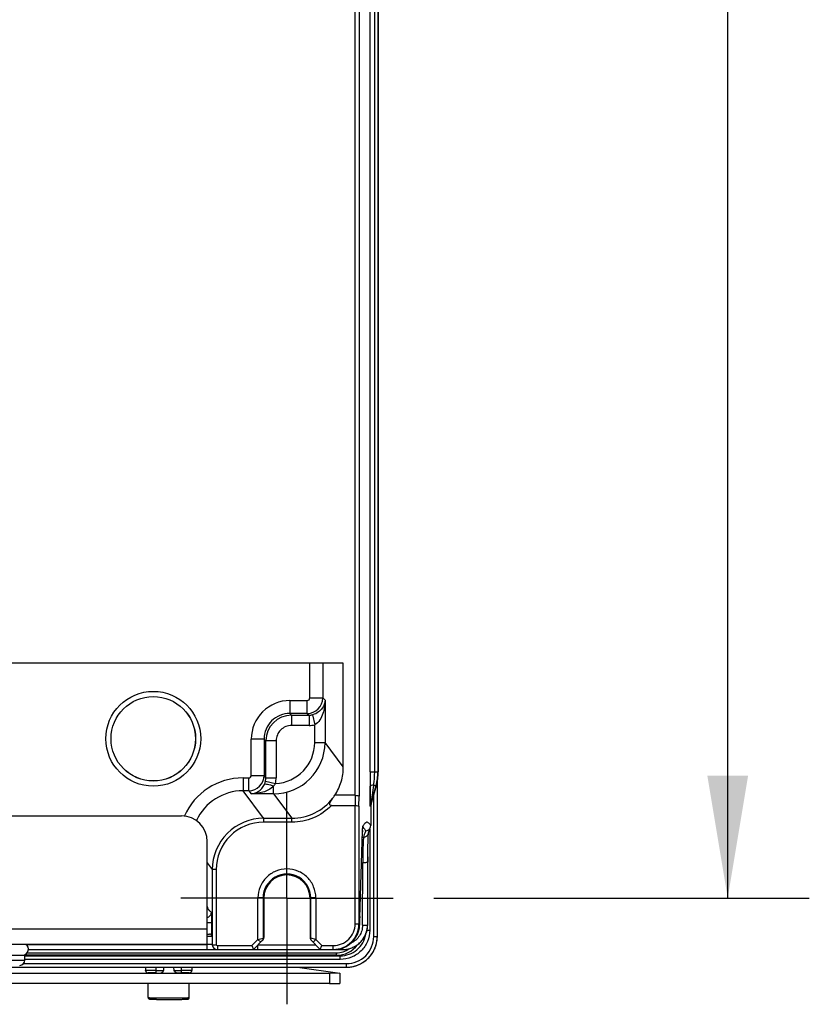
# Model space of a CAD drawing. Header units: inches. Extents: x 0 to 117, y 0 to 83.
# Tile 70 of 86: x 82 to 88, y 30 to 38. Entities that reach past the tile are written whole.
import ezdxf

# ---------------------------------------------------------------- set-up
doc = ezdxf.new("R2010")
doc.units = ezdxf.units.IN
doc.header["$LTSCALE"] = 6.431102
doc.header["$MEASUREMENT"] = 0
doc.linetypes.add('CENTER', pattern=[0.6, 0.375, -0.075, 0.075, -0.075])
doc.layers.get('0').update_dxf_attribs({"linetype": 'CONTINUOUS'})
doc.layers.add('DEFAULT_1', color=7, linetype='CENTER')
doc.styles.get("Standard").update_dxf_attribs({"font": 'txt', "width": 0.8})
doc.dimstyles.new('DIMSTYLE_4', dxfattribs={"dimtxt": 0.78125, "dimasz": 0.9375, "dimexe": 0.18, "dimexo": 0.0625, "dimgap": 0.09, "dimtad": 1, "dimdec": 0, "dimzin": 4, "dimdsep": 46, "dimtxsty": 'STANDARD', "dimblk": '_FILLED', "dimblk1": '_FILLED', "dimblk2": '_FILLED', "dimcen": 0.09, "dimadec": 0, "dimazin": 0, "dimtfac": 1, "dimtdec": 0, "dimtofl": 0, "dimtmove": 0, "dimatfit": 3, "dimldrblk": '_FILLED', "dimfxl": 1, "dimtolj": 1, "dimtzin": 4, "dimarcsym": 0})

# ---------------------------------------------------------------- blocks, each defined once
blk = doc.blocks.new('_FILLED')
at = {"color": 0, "linetype": 'BYBLOCK'}
blk.add_solid([(0, 0), (-1, 0.1667), (-1, -0.1667)], dxfattribs=at)
blk = doc.blocks.new('*D4')
at = {"color": 7, "linetype": 'CONTINUOUS'}
for p, q in [((85.3138, 56.463), (88.2409, 56.463)), ((87.6159, 56.463), (87.6159, 43.7055)), ((87.6159, 30.948), (87.6159, 43.7055)), ((85.3654, 30.948), (88.2409, 30.948))]:
    blk.add_line(p, q, dxfattribs=at)
at = {"color": 7, "linetype": 'CONTINUOUS', "xscale": 0.9375, "yscale": 0.9375, "zscale": 0.9375}
for p, rotation in [((87.6159, 56.463), 90), ((87.6159, 30.948), 270)]:
    blk.add_blockref('_FILLED', p, dxfattribs=dict(at, rotation=rotation))

msp = doc.modelspace()

# ---------------------------------------------------------------- linework, layer by layer
at = {"color": 7, "linetype": 'CONTINUOUS'}
for p, q in [((84.7627, 31.7354), (84.7627, 55.1606)), ((84.7923, 55.1676), (84.7923, 31.7284)), ((84.8756, 31.9144), (84.8756, 54.9816)), ((84.9114, 31.9144), (84.9114, 54.9816)), ((84.9353, 54.9816), (84.9353, 31.9144)), ((84.9378, 54.9816), (84.9378, 31.9144)), ((84.671, 32.7472), (73.0983, 32.7472)), ((84.4148, 32.4809), (84.4148, 32.7472)), ((84.5132, 32.7472), (84.5132, 32.4809)), ((84.671, 31.9532), (84.671, 32.7472)), ((84.2611, 32.4612), (84.3951, 32.4612)), ((84.2611, 32.4612), (84.2611, 32.3628)), ((84.3951, 32.3628), (84.3951, 32.4612)), ((84.4148, 32.4809), (84.5132, 32.4809)), ((84.5307, 32.4633), (84.5132, 32.4809)), ((84.5307, 32.4633), (84.5307, 32.1402)), ((84.3951, 32.3628), (84.2611, 32.3628)), ((84.2746, 32.3493), (84.2611, 32.3628)), ((84.3951, 32.3628), (84.4087, 32.3493)), ((84.2746, 32.3493), (84.4087, 32.3493)), ((84.2746, 32.3493), (84.2746, 32.2706)), ((84.4087, 32.3493), (84.4087, 32.2706)), ((84.4347, 32.3522), (84.452, 32.2754)), ((84.4087, 32.2706), (84.2746, 32.2706)), ((84.452, 32.1403), (84.452, 32.2754)), ((84.0643, 32.166), (83.9659, 32.166)), ((83.9659, 31.8881), (83.9659, 32.166)), ((84.0643, 32.166), (84.0778, 32.1525)), ((84.0643, 32.166), (84.0643, 31.8881)), ((84.1565, 32.1525), (84.0778, 32.1525)), ((84.0778, 31.8701), (84.0778, 32.1525)), ((84.1565, 32.1525), (84.1565, 31.8701)), ((84.452, 32.1402), (84.5307, 32.1402)), ((84.671, 31.9532), (84.5307, 32.1402)), ((84.8756, 31.9144), (84.9378, 31.9144)), ((83.9027, 31.8684), (83.9462, 31.8684)), ((83.9027, 31.8684), (83.9027, 31.7701)), ((83.9462, 31.7701), (83.9462, 31.8684)), ((83.9659, 31.8881), (84.0643, 31.8881)), ((84.0778, 31.8701), (84.0643, 31.8881)), ((84.0748, 31.8434), (84.1515, 31.8257)), ((84.0778, 31.8701), (84.1565, 31.8701)), ((84.9314, 31.8439), (84.9314, 30.6542)), ((84.9316, 30.6542), (84.9316, 31.8451)), ((83.9462, 31.7701), (83.9027, 31.7701)), ((84.0608, 31.5592), (83.9027, 31.7701)), ((83.9462, 31.7701), (83.9638, 31.7467)), ((84.1372, 31.7467), (84.1372, 31.805)), ((84.9208, 31.8086), (84.8805, 31.6644)), ((84.9233, 31.8086), (84.883, 31.6644)), ((84.9208, 31.8086), (84.9035, 31.8134)), ((84.9233, 31.8086), (84.9208, 31.8086)), ((84.1372, 31.7467), (83.9638, 31.7467)), ((84.1372, 31.7467), (84.2778, 31.5592)), ((84.7627, 31.7354), (84.6053, 31.7354)), ((84.7627, 31.7354), (84.7615, 31.6566)), ((84.791, 31.6497), (84.7923, 31.7284)), ((84.904, 30.6542), (84.904, 31.7397)), ((84.5799, 31.6566), (84.7615, 31.6566)), ((84.7615, 30.751), (84.7615, 31.6566)), ((84.791, 31.6497), (84.791, 30.7511)), ((84.8809, 31.6486), (84.8783, 31.6486)), ((84.883, 31.6644), (84.8805, 31.6644)), ((84.8809, 31.6486), (84.8809, 31.5029)), ((74.3374, 31.5779), (83.4319, 31.5779)), ((84.2778, 31.5297), (84.0607, 31.5297)), ((84.0608, 31.5592), (84.2778, 31.5592)), ((84.0608, 31.5592), (84.0608, 31.5297)), ((84.2778, 31.5297), (84.2778, 31.5592)), ((84.7974, 30.7972), (84.8183, 31.4618)), ((84.8182, 31.4573), (84.8182, 31.4562)), ((84.8183, 31.4618), (84.8186, 31.4692)), ((84.8184, 31.4649), (84.819, 31.4779)), ((84.8186, 31.4692), (84.8188, 31.4732)), ((84.8188, 31.4732), (84.819, 31.4767)), ((84.819, 31.4767), (84.8191, 31.4788)), ((84.8191, 31.4788), (84.8192, 31.4808)), ((84.8192, 31.4808), (84.8193, 31.4825)), ((84.8193, 31.4833), (84.8199, 31.4916)), ((84.8193, 31.4825), (84.8194, 31.4841)), ((84.8194, 31.4841), (84.8195, 31.4854)), ((84.8195, 31.4851), (84.8199, 31.4859)), ((84.8199, 31.4859), (84.8225, 31.49)), ((84.8225, 31.49), (84.8231, 31.4907)), ((84.865, 31.4503), (84.8668, 31.4566)), ((84.8668, 31.4566), (84.8685, 31.4624)), ((84.873, 31.4756), (84.873, 30.7017)), ((83.6287, 30.5937), (83.6287, 31.3811)), ((84.8168, 31.4149), (84.8261, 31.4152)), ((84.8604, 31.3716), (84.8608, 31.3869)), ((84.8608, 31.3869), (84.8612, 31.4003)), ((84.8612, 31.4003), (84.8616, 31.4102)), ((84.8616, 31.4102), (84.8619, 31.4172)), ((84.8619, 31.4172), (84.8621, 31.4235)), ((84.8621, 31.4235), (84.8624, 31.4276)), ((84.8624, 31.4276), (84.8626, 31.4314)), ((84.8626, 31.4314), (84.8628, 31.4348)), ((84.8628, 31.4348), (84.8629, 31.4368)), ((84.8629, 31.4368), (84.863, 31.4386)), ((84.863, 31.4386), (84.8632, 31.4402)), ((84.8632, 31.4402), (84.8633, 31.4417)), ((84.8633, 31.4441), (84.865, 31.4503)), ((84.8635, 31.4446), (84.8634, 31.4442)), ((84.8591, 31.292), (84.8595, 31.3254)), ((84.8595, 31.3254), (84.86, 31.3515)), ((84.86, 31.3515), (84.8604, 31.3716)), ((84.8576, 30.7433), (84.8588, 31.2546)), ((84.8588, 31.2546), (84.8591, 31.292)), ((84.8588, 31.263), (84.8589, 31.2689)), ((83.6287, 31.2171), (83.6673, 31.1657)), ((83.6673, 31.1657), (83.6673, 30.5892)), ((83.6969, 31.1656), (83.6673, 31.1656)), ((83.6969, 31.1655), (83.6969, 30.5914)), ((84.8106, 31.2181), (84.8196, 31.2183)), ((84.8185, 30.7398), (84.8196, 31.2183)), ((84.8587, 31.2217), (84.8587, 31.2216)), ((84.0172, 30.6302), (84.0172, 30.9499)), ((84.0565, 30.9497), (84.0172, 30.9498)), ((84.0618, 30.948), (84.0565, 30.9497)), ((84.0565, 30.9497), (84.0566, 30.6401)), ((84.0618, 30.948), (84.0618, 30.6453)), ((84.4214, 30.9497), (84.4161, 30.948)), ((84.4161, 30.948), (84.4161, 30.6453)), ((84.4213, 30.6401), (84.4214, 30.9497)), ((84.4608, 30.9497), (84.4214, 30.9497)), ((84.4607, 30.9499), (84.4607, 30.6302)), ((84.7966, 30.7511), (84.7973, 30.7964)), ((84.7968, 30.7687), (84.7971, 30.7836)), ((84.7971, 30.7836), (84.7974, 30.7972)), ((84.7976, 30.8072), (84.7976, 30.8062)), ((84.7976, 30.8062), (84.7976, 30.8072)), ((80.6563, 30.7118), (83.6287, 30.7118)), ((83.6619, 30.7594), (83.6287, 30.7594)), ((83.6619, 30.7594), (83.6619, 30.6641)), ((84.7615, 30.7511), (84.7966, 30.7511)), ((84.7899, 30.7012), (84.7905, 30.7033)), ((84.7899, 30.7012), (84.7899, 30.7012)), ((84.7905, 30.7033), (84.7918, 30.7089)), ((84.7966, 30.7528), (84.7968, 30.7687)), ((84.7966, 30.7508), (84.7966, 30.7528)), ((84.7966, 30.7511), (84.7966, 30.7508)), ((84.8528, 30.7017), (84.873, 30.7017)), ((84.8576, 30.7432), (84.8576, 30.7433)), ((83.6287, 30.6724), (83.6458, 30.6724)), ((83.6655, 30.6533), (83.6671, 30.5928)), ((84.0172, 30.6302), (83.9708, 30.5838)), ((83.9831, 30.5543), (84.0531, 30.6244)), ((84.0172, 30.6302), (84.0566, 30.6401)), ((84.0381, 30.6094), (84.0172, 30.6302)), ((84.0618, 30.6453), (84.0566, 30.6401)), ((84.4213, 30.6401), (84.4161, 30.6453)), ((84.4607, 30.6302), (84.4213, 30.6401)), ((84.4248, 30.6244), (84.4949, 30.5543)), ((84.4398, 30.6094), (84.4607, 30.6302)), ((84.5071, 30.5838), (84.4607, 30.6302)), ((84.904, 30.6542), (84.9316, 30.6542)), ((80.3956, 30.5937), (83.6287, 30.5937)), ((82.2399, 30.5929), (83.627, 30.5929)), ((82.2586, 30.5543), (84.6682, 30.5543)), ((83.6287, 30.5928), (83.6275, 30.5929)), ((83.6277, 30.5543), (83.6277, 30.5929)), ((83.6714, 30.5893), (83.6824, 30.5902)), ((83.6714, 30.5893), (83.6824, 30.5902)), ((83.6824, 30.5902), (83.6969, 30.5914)), ((83.7064, 30.5838), (83.9708, 30.5838)), ((83.7064, 30.5838), (83.7064, 30.5543)), ((83.9708, 30.5838), (83.9831, 30.5543)), ((84.0126, 30.5839), (84.0126, 30.5543)), ((84.019, 30.5902), (84.4589, 30.5902)), ((84.4949, 30.5543), (84.5071, 30.5838)), ((84.5071, 30.5838), (84.594, 30.5838)), ((84.5941, 30.5543), (84.5941, 30.5838)), ((84.6682, 30.5543), (84.6682, 30.5667)), ((81.8215, 30.511), (82.2311, 30.511)), ((82.2311, 30.4716), (82.2311, 30.511)), ((84.6192, 30.5093), (82.2311, 30.5093)), ((82.2311, 30.5053), (84.6474, 30.5053)), ((84.6474, 30.4778), (82.2311, 30.4778)), ((82.2495, 30.529), (84.6192, 30.529)), ((84.6192, 30.5093), (84.6192, 30.529)), ((84.6192, 30.5093), (84.6474, 30.5053)), ((84.6474, 30.4778), (84.6474, 30.5053)), ((73.075, 30.4184), (84.6959, 30.4184)), ((81.9161, 30.4716), (82.2311, 30.4716)), ((82.2216, 30.4459), (84.6943, 30.4459)), ((83.1563, 30.4184), (83.1563, 30.3944)), ((83.235, 30.4184), (83.235, 30.3737)), ((83.2934, 30.4184), (83.2929, 30.3933)), ((83.374, 30.3933), (83.3734, 30.4184)), ((83.4319, 30.3737), (83.4319, 30.4184)), ((83.5106, 30.4184), (83.5106, 30.3944)), ((84.321, 30.4184), (84.6431, 30.3726)), ((84.6943, 30.4184), (84.6943, 30.4459)), ((84.565, 30.3711), (73.2043, 30.3711)), ((83.1777, 30.3744), (83.1786, 30.3744)), ((83.1786, 30.3744), (83.1795, 30.3743)), ((83.1795, 30.3743), (83.1811, 30.3743)), ((83.1811, 30.3743), (83.1829, 30.3742)), ((83.1829, 30.3742), (83.185, 30.3741)), ((83.185, 30.3741), (83.1882, 30.3741)), ((83.1882, 30.3741), (83.1929, 30.374)), ((83.1929, 30.374), (83.2349, 30.3749)), ((83.1929, 30.374), (83.1997, 30.3739)), ((83.1997, 30.3739), (83.2091, 30.3738)), ((83.2091, 30.3738), (83.2214, 30.3737)), ((83.2214, 30.3737), (83.2674, 30.3737)), ((83.235, 30.3933), (83.2929, 30.3933)), ((83.2671, 30.3737), (83.2674, 30.3737)), ((83.374, 30.3933), (83.4319, 30.3933)), ((83.3994, 30.3737), (83.3976, 30.3738)), ((83.3998, 30.3737), (83.3994, 30.3737)), ((83.4319, 30.3737), (83.3995, 30.3737)), ((83.4319, 30.3737), (83.4514, 30.3737)), ((83.4514, 30.3737), (83.4629, 30.3738)), ((83.4629, 30.3738), (83.4715, 30.3739)), ((83.4715, 30.3739), (83.477, 30.374)), ((83.477, 30.374), (83.4809, 30.3741)), ((83.4809, 30.3741), (83.4835, 30.3742)), ((83.4835, 30.3742), (83.4853, 30.3742)), ((83.4853, 30.3742), (83.4869, 30.3743)), ((83.4869, 30.3743), (83.4878, 30.3743)), ((83.4878, 30.3743), (83.4887, 30.3744)), ((83.4887, 30.3744), (83.4894, 30.3744)), ((83.4894, 30.3744), (83.4902, 30.3745)), ((84.6431, 30.3726), (84.565, 30.3711)), ((84.565, 30.3711), (84.565, 30.2923)), ((84.6431, 30.3726), (84.6431, 30.2939)), ((84.565, 30.2923), (73.2043, 30.2923)), ((83.176, 30.1859), (83.176, 30.2923)), ((83.4909, 30.1859), (83.4909, 30.2923)), ((84.565, 30.2923), (84.6431, 30.2939)), ((83.2867, 30.1833), (83.2874, 30.1833)), ((83.2874, 30.1833), (83.2885, 30.1833)), ((83.2885, 30.1833), (83.2927, 30.1832)), ((83.3262, 30.1715), (83.3334, 30.1715)), ((83.3334, 30.1715), (83.3407, 30.1715)), ((83.3742, 30.1832), (83.3784, 30.1833)), ((83.3784, 30.1833), (83.3795, 30.1833)), ((83.3795, 30.1833), (83.3802, 30.1833))]:
    msp.add_line(p, q, dxfattribs=at)
for points in [[(84.8195, 31.4854), (84.8196, 31.4866), (84.8197, 31.4871), (84.8197, 31.4876), (84.8198, 31.488), (84.8198, 31.4883), (84.8199, 31.4886), (84.8199, 31.4889), (84.8199, 31.489)], [(84.8231, 31.4907), (84.8243, 31.4923), (84.8249, 31.493), (84.8246, 31.4928)], [(84.8685, 31.4624), (84.8702, 31.4677), (84.8719, 31.4725), (84.8734, 31.4769), (84.8749, 31.4808), (84.8763, 31.4842), (84.8775, 31.4869)], [(84.8633, 31.4417), (84.8634, 31.4429), (84.8635, 31.4435), (84.8635, 31.444), (84.8636, 31.4444), (84.8636, 31.4448), (84.8637, 31.4452), (84.8637, 31.4454), (84.8637, 31.4455)], [(84.6682, 30.5543), (84.6777, 30.5545), (84.6864, 30.5552), (84.695, 30.5562), (84.7036, 30.5576), (84.7122, 30.5595), (84.7206, 30.5617), (84.7289, 30.5643), (84.7371, 30.5673), (84.7451, 30.5706), (84.753, 30.5743), (84.7607, 30.5784), (84.7682, 30.5828), (84.7755, 30.5876), (84.7825, 30.5927), (84.7893, 30.5981), (84.7959, 30.6038), (84.8022, 30.6099), (84.8082, 30.6162), (84.8139, 30.6227), (84.8193, 30.6296), (84.8244, 30.6366), (84.8292, 30.6439), (84.8336, 30.6514), (84.8376, 30.6591), (84.8414, 30.667), (84.8447, 30.6751), (84.8477, 30.6832), (84.8503, 30.6916), (84.8525, 30.7), (84.8543, 30.7085), (84.8557, 30.7171), (84.8567, 30.7257), (84.8573, 30.7344), (84.8576, 30.7432)], [(84.7918, 30.7089), (84.793, 30.7146), (84.794, 30.7203), (84.7948, 30.726), (84.7955, 30.7318), (84.796, 30.7376), (84.7964, 30.7434), (84.7965, 30.7491), (84.7966, 30.7508)], [(84.6959, 30.4184), (84.7059, 30.4187), (84.7159, 30.4194), (84.7259, 30.4205), (84.7357, 30.422), (84.7456, 30.4239), (84.7553, 30.4263), (84.7649, 30.4291), (84.7744, 30.4322), (84.7837, 30.4357), (84.7929, 30.4397), (84.8019, 30.444), (84.8107, 30.4487), (84.8193, 30.4537), (84.8277, 30.4591), (84.8358, 30.4649), (84.8437, 30.4709), (84.8513, 30.4773), (84.8587, 30.4841), (84.8657, 30.4911), (84.8724, 30.4984), (84.8789, 30.5059), (84.885, 30.5138), (84.8907, 30.5218), (84.8961, 30.5301), (84.9012, 30.5386), (84.9059, 30.5474), (84.9102, 30.5563), (84.9141, 30.5653), (84.9177, 30.5746), (84.9208, 30.584), (84.9236, 30.5934), (84.926, 30.603), (84.9279, 30.6127), (84.9295, 30.6225), (84.9306, 30.6323), (84.9313, 30.6421), (84.9316, 30.652), (84.9316, 30.6542)], [(83.1563, 30.3944), (83.1563, 30.3935), (83.1564, 30.3924), (83.1565, 30.3912), (83.1568, 30.3901), (83.157, 30.389), (83.1574, 30.3879), (83.1578, 30.3868), (83.1582, 30.3858), (83.1588, 30.3848), (83.1593, 30.3839), (83.1599, 30.383), (83.1606, 30.3821), (83.1612, 30.3813), (83.1619, 30.3805), (83.1627, 30.3798), (83.1634, 30.3792), (83.1642, 30.3786), (83.165, 30.378), (83.1658, 30.3775), (83.1666, 30.3771), (83.1674, 30.3766), (83.1681, 30.3763), (83.1689, 30.376), (83.1697, 30.3757), (83.1704, 30.3755), (83.1711, 30.3753), (83.1717, 30.3751), (83.1723, 30.375), (83.1728, 30.3749), (83.1733, 30.3748), (83.1737, 30.3747), (83.1741, 30.3747), (83.1745, 30.3746), (83.1749, 30.3746), (83.1752, 30.3746), (83.1755, 30.3745), (83.1759, 30.3745), (83.1762, 30.3745), (83.1766, 30.3745), (83.1769, 30.3744), (83.1777, 30.3744)], [(83.4902, 30.3745), (83.4905, 30.3745), (83.4909, 30.3745), (83.4912, 30.3745), (83.4915, 30.3746), (83.4918, 30.3746), (83.4921, 30.3746), (83.4925, 30.3747), (83.4928, 30.3747), (83.4932, 30.3747), (83.4936, 30.3748), (83.494, 30.3749), (83.4945, 30.375), (83.4951, 30.3751), (83.4957, 30.3752), (83.4964, 30.3754), (83.4972, 30.3757), (83.498, 30.376), (83.4988, 30.3763), (83.4997, 30.3767), (83.5006, 30.3772), (83.5015, 30.3777), (83.5023, 30.3783), (83.5032, 30.379), (83.504, 30.3797), (83.5048, 30.3804), (83.5056, 30.3813), (83.5064, 30.3822), (83.5071, 30.3831), (83.5077, 30.3841), (83.5083, 30.3852), (83.5089, 30.3863), (83.5093, 30.3874), (83.5098, 30.3886), (83.5101, 30.3898), (83.5103, 30.3911), (83.5105, 30.3924), (83.5106, 30.3937), (83.5106, 30.3944)]]:
    msp.add_lwpolyline(points, dxfattribs=at)
for radius in [0.3631, 0.3238, 0.3233]:
    msp.add_circle((83.2153, 32.1685), radius, dxfattribs=at)
for centre, radius, start, end in [((84.2611, 32.166), 0.2952, 89.99859, 180.00187), ((84.3951, 32.4809), 0.1181, 270.03797, 359.96203), ((84.261, 32.1661), 0.1967, 89.97263, 180.02736), ((84.2746, 32.1525), 0.1968, 90.01173, 179.98828), ((84.4087, 32.4678), 0.1185, 269.99232, 282.68273), ((84.2746, 32.1525), 0.118, 89.97225, 180.02631), ((84.4086, 32.468), 0.1975, 270.01887, 282.7068), ((84.1372, 32.1402), 0.3935, 270.0063, 0.00044), ((84.1372, 32.1401), 0.3148, 272.59039, 0.02528), ((103.4429, 31.9033), 18.5673, 179.96585, 180.30456), ((84.2773, 31.9133), 0.6341, 350.93741, 0.10058), ((84.5401, 31.9146), 0.3952, 344.43501, 359.96728), ((84.5424, 31.9147), 0.3954, 344.43773, 359.96469), ((83.9027, 31.3766), 0.4919, 90.00268, 155.98999), ((83.9461, 31.8882), 0.1182, 270.04515, 359.94397), ((83.9502, 31.8722), 0.1279, 335.24078, 346.97885), ((83.9592, 31.87), 0.1186, 347.03227, 0.01552), ((83.959, 31.8701), 0.1975, 346.99233, 359.98264), ((83.9026, 31.3768), 0.3933, 89.97985, 155.2236), ((84.2779, 31.9525), 0.3933, 269.98358, 322.54412), ((84.274, 31.9472), 0.3932, 323.50666, 327.41049), ((84.9377, 31.6485), 0.0594, 164.45117, 179.96427), ((84.9402, 31.6485), 0.0593, 164.43696, 179.96379), ((83.4319, 31.3811), 0.1969, 0, 90), ((84.0609, 31.1657), 0.3935, 90.00629, 180.00671), ((84.0608, 31.1658), 0.3639, 90.01201, 180.04728), ((86.2294, 31.4137), 1.412, 177.92053, 178.23112), ((85.2965, 31.4535), 0.4781, 176.42768, 177.07156), ((84.812, 31.4678), 0.022, 61.29227, 65.68528), ((95.603, 31.1922), 10.7444, 179.62219, 179.84236), ((84.239, 30.9497), 0.1825, 359.99344, 180.00747), ((84.239, 30.948), 0.1772, 0.02283, 179.97713), ((86.4441, 30.7538), 1.6474, 178.17435, 178.5179), ((84.5942, 30.7512), 0.1673, 269.92687, 359.94978), ((84.5942, 30.7512), 0.1969, 269.97913, 359.98679), ((84.5995, 30.7512), 0.1969, 270.0012, 345.09975), ((84.6681, 30.7437), 0.1894, 270.01584, 353.99603), ((84.5937, 30.7526), 0.2029, 345.12837, 346.53609), ((84.6, 30.7511), 0.1964, 345.09585, 345.29113), ((84.5934, 30.7527), 0.2032, 346.53568, 348.31841), ((84.5921, 30.7529), 0.2045, 348.33718, 358.16644), ((84.5931, 30.7529), 0.2035, 358.16529, 359.48638), ((84.6692, 30.7437), 0.1884, 353.97415, 359.8787), ((83.6458, 30.6527), 0.0197, 1.7421, 90), ((82.2134, 30.5563), 0.0453, 279.71326, 55.69885), ((83.7064, 30.5937), 0.0394, 186.3986, 270), ((83.7064, 30.5937), 0.00984, 193.07509, 270), ((84.0272, 30.64), 0.0294, 315.00789, 320.03238), ((84.5942, 30.7484), 0.1941, 269.99058, 271.55006), ((84.594, 30.7516), 0.1973, 271.56467, 279.00928), ((84.6194, 30.7074), 0.198, 269.95004, 323.71177), ((82.1917, 30.4716), 0.0394, 270.0542, 360), ((84.6942, 30.6563), 0.2379, 270.02585, 275.88635), ((84.694, 30.6583), 0.2399, 275.87852, 276.20253), ((84.6939, 30.6589), 0.2406, 276.20466, 281.8989), ((84.6943, 30.657), 0.2386, 281.89352, 287.9044), ((83.2674, 30.3907), 0.0171, 270.16861, 275.40813), ((83.3072, 32.4666), 2.0932, 268.98146, 269.23743), ((83.281, 33.0779), 2.906, 268.92338, 269.05265), ((83.291, 33.6795), 3.5077, 269.05243, 269.17578), ((83.3044, 34.6242), 4.4525, 269.17751, 269.41867), ((83.3291, 37.1109), 6.9394, 269.42332, 269.97641), ((83.3332, 38.9212), 8.7381, 269.73427, 270.00149), ((83.3337, 38.9212), 8.7381, 269.99851, 270.26573), ((83.335, 37.6526), 7.4811, 270.0436, 270.55248), ((83.3587, 34.9349), 4.7632, 270.58254, 270.80174), ((83.3745, 33.7743), 3.6026, 270.80921, 270.92672), ((83.3885, 32.9186), 2.7468, 270.92288, 271.22668)]:
    msp.add_arc(centre, radius, start, end, dxfattribs=at)
for points, knots in [([(84.3951, 32.4612), (84.4001, 32.4615), (84.4104, 32.4656), (84.4145, 32.4759), (84.4148, 32.4809)], [0, 0, 0, 0, 0.500001, 1, 1, 1, 1]), ([(84.5307, 32.4633), (84.5299, 32.4418), (84.5174, 32.4065), (84.4802, 32.3691), (84.4515, 32.356), (84.4347, 32.3522)], [0, 0, 0, 0, 0.41423, 0.670246, 1, 1, 1, 1]), ([(84.5307, 32.4633), (84.5303, 32.4289), (84.5228, 32.376), (84.4946, 32.3114), (84.4687, 32.2831), (84.452, 32.2754)], [0, 0, 0, 0, 0.489163, 0.739987, 1, 1, 1, 1]), ([(84.6053, 31.7354), (84.6265, 31.7673), (84.6604, 31.8376), (84.671, 31.9148), (84.671, 31.9532)], [0, 0, 0, 0, 0.499999, 1, 1, 1, 1]), ([(83.9462, 31.8684), (83.9512, 31.8687), (83.9616, 31.8728), (83.9656, 31.8831), (83.9659, 31.8881)], [0, 0, 0, 0, 0.499989, 1, 1, 1, 1]), ([(83.9638, 31.7467), (83.9826, 31.7477), (84.0257, 31.7614), (84.0561, 31.7965), (84.0663, 31.8187)], [0, 0, 0, 0, 0.435736, 1, 1, 1, 1]), ([(84.1372, 31.805), (84.1262, 31.7934), (84.0997, 31.7746), (84.0408, 31.7536), (83.9944, 31.7472), (83.9638, 31.7467)], [0, 0, 0, 0, 0.257662, 0.508473, 1, 1, 1, 1]), ([(84.0663, 31.8187), (84.068, 31.8211), (84.0775, 31.8228), (84.0925, 31.8205), (84.1138, 31.8146), (84.1291, 31.8085), (84.1372, 31.805)], [0, 0, 0, 0, 0.11836, 0.334419, 0.639744, 1, 1, 1, 1]), ([(84.9035, 31.8134), (84.8968, 31.8126), (84.8879, 31.8112), (84.8788, 31.808), (84.876, 31.8058), (84.8758, 31.8046)], [0, 0, 0, 0, 0.681055, 0.886378, 1, 1, 1, 1]), ([(84.8783, 31.6486), (84.8782, 31.6487), (84.8782, 31.6497), (84.8779, 31.6512), (84.8778, 31.6539), (84.8776, 31.6586), (84.8774, 31.6655), (84.8772, 31.6746), (84.877, 31.6843), (84.8768, 31.6981), (84.8766, 31.7159), (84.8763, 31.7376), (84.8761, 31.7673), (84.8759, 31.7896), (84.8758, 31.8046)], [0, 0, 0, 0, 0.004372, 0.015294, 0.032347, 0.054388, 0.106709, 0.165317, 0.228931, 0.294257, 0.430037, 0.569788, 0.711797, 1, 1, 1, 1]), ([(84.8767, 31.8045), (84.8768, 31.7918), (84.8771, 31.7436), (84.8772, 31.6954), (84.8781, 31.6599)], [0, 0, 0, 0, 0.265143, 1, 1, 1, 1]), ([(84.9035, 31.8134), (84.8998, 31.7876), (84.8935, 31.7492), (84.8863, 31.7046), (84.8832, 31.6827), (84.8812, 31.6715), (84.8809, 31.6665), (84.8805, 31.6644)], [0, 0, 0, 0, 0.518052, 0.774411, 0.899525, 0.959115, 1, 1, 1, 1]), ([(84.5799, 31.6566), (84.5768, 31.6566), (84.5717, 31.6573), (84.5674, 31.6621), (84.5662, 31.668), (84.5677, 31.6752), (84.5722, 31.6861), (84.5798, 31.6988), (84.5866, 31.7085), (84.5901, 31.7133)], [0, 0, 0, 0, 0.132703, 0.195985, 0.257005, 0.378106, 0.500919, 0.749327, 1, 1, 1, 1]), ([(84.7627, 31.7354), (84.7697, 31.7353), (84.7792, 31.7345), (84.7888, 31.7319), (84.7921, 31.7296), (84.7923, 31.7284)], [0, 0, 0, 0, 0.668512, 0.885413, 1, 1, 1, 1]), ([(84.5799, 31.6566), (84.5408, 31.617), (84.4462, 31.5519), (84.3335, 31.53), (84.2778, 31.5297)], [0, 0, 0, 0, 0.5, 1, 1, 1, 1]), ([(84.7615, 31.6566), (84.7685, 31.6566), (84.778, 31.6558), (84.7875, 31.6531), (84.7909, 31.6509), (84.791, 31.6497)], [0, 0, 0, 0, 0.668581, 0.885428, 1, 1, 1, 1]), ([(84.8199, 31.4916), (84.82, 31.4924), (84.8203, 31.4945), (84.8205, 31.4967), (84.821, 31.498)], [0, 0, 0, 0, 0.355929, 1, 1, 1, 1]), ([(84.8809, 31.5029), (84.8786, 31.507), (84.8742, 31.514), (84.8668, 31.5225), (84.859, 31.5277), (84.8475, 31.5293), (84.8323, 31.5184), (84.8251, 31.5059), (84.821, 31.498)], [0, 0, 0, 0, 0.163306, 0.29335, 0.396578, 0.485642, 0.687706, 1, 1, 1, 1]), ([(84.8225, 31.4871), (84.8243, 31.4861), (84.8328, 31.4799), (84.8385, 31.4709), (84.8425, 31.4636)], [0, 0, 0, 0, 0.196332, 1, 1, 1, 1]), ([(84.8424, 31.4636), (84.8409, 31.4603), (84.8345, 31.4446), (84.8297, 31.4282), (84.8262, 31.4152)], [0, 0, 0, 0, 0.208353, 1, 1, 1, 1]), ([(84.8425, 31.4636), (84.8498, 31.4638), (84.8646, 31.4684), (84.8745, 31.4803), (84.8775, 31.4869)], [0, 0, 0, 0, 0.500263, 1, 1, 1, 1]), ([(84.8261, 31.4152), (84.8255, 31.413), (84.8249, 31.4062), (84.8238, 31.3932), (84.8228, 31.3744), (84.8213, 31.3395), (84.82, 31.2869), (84.8196, 31.2424), (84.8196, 31.2183)], [0, 0, 0, 0, 0.035335, 0.102213, 0.198823, 0.322081, 0.633619, 1, 1, 1, 1]), ([(84.8261, 31.4152), (84.8344, 31.4153), (84.8513, 31.4211), (84.8612, 31.4361), (84.8633, 31.4441)], [0, 0, 0, 0, 0.500744, 1, 1, 1, 1]), ([(84.8589, 31.2689), (84.8591, 31.3043), (84.8601, 31.3617), (84.8614, 31.4191), (84.8631, 31.4411)], [0, 0, 0, 0, 0.615863, 1, 1, 1, 1]), ([(84.4607, 30.9499), (84.4605, 30.9787), (84.4492, 31.037), (84.3997, 31.1106), (84.326, 31.1599), (84.239, 31.1772), (84.1519, 31.16), (84.0782, 31.1106), (84.0287, 31.037), (84.0174, 30.9787), (84.0172, 30.9499)], [0, 0, 0, 0, 0.125, 0.249996, 0.37496, 0.499962, 0.624955, 0.749939, 0.874969, 1, 1, 1, 1]), ([(84.8587, 31.2216), (84.8587, 31.2213), (84.8572, 31.2207), (84.8551, 31.2202), (84.8515, 31.2196), (84.8448, 31.219), (84.834, 31.2184), (84.8248, 31.2183), (84.8196, 31.2183)], [0, 0, 0, 0, 0.028173, 0.091392, 0.184776, 0.29866, 0.60242, 1, 1, 1, 1]), ([(83.6599, 30.8382), (83.6573, 30.8408), (83.6521, 30.846), (83.6455, 30.8524), (83.6405, 30.8578), (83.6363, 30.8611), (83.6342, 30.8666), (83.6314, 30.8764), (83.6298, 30.885), (83.6287, 30.8914)], [0, 0, 0, 0, 0.172456, 0.344769, 0.431855, 0.51823, 0.590121, 0.698114, 1, 1, 1, 1]), ([(83.6287, 30.7996), (83.6373, 30.8015), (83.6537, 30.8113), (83.6599, 30.8293), (83.6599, 30.8381)], [0, 0, 0, 0, 0.500502, 1, 1, 1, 1]), ([(83.6599, 30.8381), (83.6603, 30.8376), (83.6602, 30.8351), (83.6609, 30.8307), (83.661, 30.8233), (83.6614, 30.8137), (83.6616, 30.8019), (83.6618, 30.7836), (83.6619, 30.7693), (83.6619, 30.7594)], [0, 0, 0, 0, 0.024144, 0.084114, 0.178156, 0.302543, 0.452824, 0.623557, 1, 1, 1, 1]), ([(84.873, 30.7017), (84.873, 30.6725), (84.8612, 30.6134), (84.8107, 30.5389), (84.7357, 30.4893), (84.6766, 30.4778), (84.6474, 30.4778)], [0, 0, 0, 0, 0.249985, 0.499963, 0.749958, 1, 1, 1, 1]), ([(84.8185, 30.7398), (84.818, 30.7256), (84.8138, 30.6971), (84.7903, 30.645), (84.7558, 30.6152), (84.7301, 30.6036)], [0, 0, 0, 0, 0.25096, 0.501911, 1, 1, 1, 1]), ([(84.8185, 30.7398), (84.8237, 30.7398), (84.8329, 30.74), (84.8437, 30.7405), (84.8504, 30.7412), (84.854, 30.7417), (84.8561, 30.7422), (84.8576, 30.7428), (84.8576, 30.7432)], [0, 0, 0, 0, 0.397565, 0.701333, 0.815223, 0.908613, 0.971876, 1, 1, 1, 1]), ([(83.6655, 30.6532), (83.6655, 30.6535), (83.6641, 30.6531), (83.6625, 30.6535), (83.6589, 30.6534), (83.6546, 30.6535), (83.649, 30.6534), (83.6404, 30.6534), (83.6335, 30.6533), (83.6287, 30.6533)], [0, 0, 0, 0, 0.019592, 0.075761, 0.166684, 0.289542, 0.439861, 0.612923, 1, 1, 1, 1]), ([(84.6474, 30.5053), (84.6705, 30.5053), (84.7171, 30.5134), (84.7783, 30.5488), (84.8236, 30.603), (84.8394, 30.6477), (84.8431, 30.6705)], [0, 0, 0, 0, 0.249989, 0.499938, 0.749888, 1, 1, 1, 1]), ([(84.6943, 30.4459), (84.7215, 30.4459), (84.7764, 30.4567), (84.8462, 30.5028), (84.8931, 30.572), (84.904, 30.627), (84.904, 30.6542)], [0, 0, 0, 0, 0.250013, 0.500043, 0.750048, 1, 1, 1, 1]), ([(84.7677, 30.43), (84.7911, 30.4376), (84.8359, 30.4602), (84.8892, 30.5132), (84.9235, 30.5799), (84.9314, 30.6296), (84.9314, 30.6542)], [0, 0, 0, 0, 0.249997, 0.500001, 0.750002, 1, 1, 1, 1]), ([(83.6647, 30.5924), (83.66, 30.5921), (83.648, 30.5922), (83.636, 30.5925), (83.6287, 30.5928)], [0, 0, 0, 0, 0.388908, 1, 1, 1, 1]), ([(83.6671, 30.5928), (83.6671, 30.5926), (83.6659, 30.5925), (83.6653, 30.5924), (83.6647, 30.5924)], [0, 0, 0, 0, 0.267247, 1, 1, 1, 1]), ([(83.6673, 30.5892), (83.6675, 30.5889), (83.6693, 30.5896), (83.6704, 30.5893), (83.6714, 30.5893)], [0, 0, 0, 0, 0.261823, 1, 1, 1, 1]), ([(83.6673, 30.5893), (83.6673, 30.5892), (83.6679, 30.5893), (83.6689, 30.5891), (83.6704, 30.5893), (83.6714, 30.5893)], [0, 0, 0, 0, 0.066944, 0.258792, 1, 1, 1, 1]), ([(83.6824, 30.5902), (83.6836, 30.5903), (83.6884, 30.5905), (83.6932, 30.5909), (83.6969, 30.5914)], [0, 0, 0, 0, 0.236676, 1, 1, 1, 1]), ([(83.235, 30.3933), (83.225, 30.3933), (83.2104, 30.3934), (83.1918, 30.3935), (83.18, 30.3936), (83.1704, 30.3938), (83.1638, 30.3939), (83.16, 30.3941), (83.1579, 30.3941), (83.1571, 30.3943), (83.1563, 30.3942), (83.1563, 30.3944)], [0, 0, 0, 0, 0.382572, 0.555477, 0.706901, 0.831153, 0.923635, 0.956674, 0.980515, 0.994988, 1, 1, 1, 1]), ([(83.269, 30.3737), (83.2739, 30.3742), (83.2838, 30.3785), (83.2929, 30.3875), (83.2929, 30.3933)], [0, 0, 0, 0, 0.460786, 1, 1, 1, 1]), ([(83.2794, 30.3736), (83.2886, 30.3735), (83.3268, 30.3732), (83.3651, 30.3732), (83.3941, 30.3737)], [0, 0, 0, 0, 0.240377, 1, 1, 1, 1]), ([(83.3976, 30.3738), (83.3927, 30.3743), (83.383, 30.3786), (83.374, 30.3876), (83.374, 30.3933)], [0, 0, 0, 0, 0.461499, 1, 1, 1, 1]), ([(83.5106, 30.3944), (83.5106, 30.3942), (83.5098, 30.3943), (83.509, 30.3941), (83.5069, 30.3941), (83.5031, 30.3939), (83.4965, 30.3938), (83.4868, 30.3936), (83.4751, 30.3935), (83.4565, 30.3934), (83.4419, 30.3933), (83.4319, 30.3933)], [0, 0, 0, 0, 0.005012, 0.019486, 0.043326, 0.076365, 0.168847, 0.293099, 0.444523, 0.617428, 1, 1, 1, 1]), ([(83.432, 30.3749), (83.4362, 30.3748), (83.4502, 30.3746), (83.4641, 30.3743), (83.474, 30.374)], [0, 0, 0, 0, 0.29785, 1, 1, 1, 1]), ([(83.176, 30.1859), (83.176, 30.1835), (83.1774, 30.1789), (83.1823, 30.1748), (83.1871, 30.1738), (83.1913, 30.1735), (83.1983, 30.1731), (83.2101, 30.1727), (83.2204, 30.1725), (83.2264, 30.1723)], [0, 0, 0, 0, 0.125479, 0.235694, 0.319451, 0.37904, 0.457675, 0.684258, 1, 1, 1, 1]), ([(83.176, 30.1859), (83.176, 30.1857), (83.177, 30.1856), (83.1782, 30.1854), (83.1808, 30.1852), (83.1859, 30.1849), (83.1947, 30.1846), (83.2077, 30.1842), (83.2239, 30.1839), (83.2429, 30.1836), (83.2641, 30.1834), (83.279, 30.1833), (83.2867, 30.1833)], [0, 0, 0, 0, 0.004913, 0.018473, 0.040756, 0.071655, 0.158748, 0.277579, 0.424951, 0.597384, 0.790581, 1, 1, 1, 1]), ([(83.2174, 30.1725), (83.2252, 30.1724), (83.2638, 30.1717), (83.3025, 30.1715), (83.3334, 30.1715)], [0, 0, 0, 0, 0.19963, 1, 1, 1, 1]), ([(83.3334, 30.1715), (83.3444, 30.1715), (83.3829, 30.1716), (83.4214, 30.1719), (83.4488, 30.1725)], [0, 0, 0, 0, 0.285656, 1, 1, 1, 1]), ([(83.3802, 30.1833), (83.3879, 30.1833), (83.4028, 30.1834), (83.424, 30.1836), (83.443, 30.1839), (83.4592, 30.1842), (83.4722, 30.1846), (83.481, 30.1849), (83.4861, 30.1852), (83.4887, 30.1854), (83.4899, 30.1856), (83.4909, 30.1857), (83.4909, 30.1859)], [0, 0, 0, 0, 0.209419, 0.402616, 0.57505, 0.722422, 0.841253, 0.928345, 0.959245, 0.981527, 0.995087, 1, 1, 1, 1]), ([(83.4473, 30.1725), (83.4523, 30.1726), (83.4602, 30.1728), (83.4701, 30.1731), (83.4764, 30.1735), (83.4821, 30.174), (83.4885, 30.1771), (83.4909, 30.1827), (83.4909, 30.1859)], [0, 0, 0, 0, 0.301197, 0.470467, 0.590667, 0.684292, 0.809006, 1, 1, 1, 1]), ([(83.4488, 30.1725), (83.4589, 30.1728), (83.4991, 30.174), (83.4594, 30.1754), (83.4495, 30.1756)], [0, 0, 0, 0, 0.505129, 1, 1, 1, 1])]:
    msp.add_open_spline(points, degree=3, knots=knots, dxfattribs=at)
for points in [[(84.1372, 31.805), (84.1428, 31.8112), (84.1477, 31.8182), (84.1515, 31.8257)], [(84.821, 31.498), (84.821, 31.4934), (84.8202, 31.4888), (84.8187, 31.4844)], [(84.8775, 31.4869), (84.8797, 31.4919), (84.8809, 31.4975), (84.8809, 31.503)], [(84.0566, 30.6401), (84.0566, 30.6333), (84.054, 30.6262), (84.0497, 30.6211)], [(84.0531, 30.6244), (84.0585, 30.6297), (84.0618, 30.6377), (84.0618, 30.6453)], [(84.4161, 30.6453), (84.4161, 30.6377), (84.4195, 30.6297), (84.4248, 30.6244)], [(84.43, 30.6192), (84.4246, 30.6245), (84.4213, 30.6325), (84.4213, 30.6401)], [(84.6192, 30.529), (84.6529, 30.529), (84.6876, 30.5409), (84.7155, 30.5598)], [(83.235, 30.3757), (83.2153, 30.3757), (83.1366, 30.3747), (83.2153, 30.3737), (83.235, 30.3737)], [(83.4319, 30.3737), (83.4516, 30.3737), (83.5303, 30.3747), (83.4516, 30.3757), (83.4319, 30.3757)]]:
    msp.add_open_spline(points, degree=3, dxfattribs=at)
at = {"layer": 'DEFAULT_1', "color": 7, "linetype": 'CENTER'}
for q in [(84.239, 31.7619), (83.425, 30.948), (85.0529, 30.948), (84.239, 30.1341)]:
    msp.add_line((84.239, 30.948), q, dxfattribs=at)

# ---------------------------------------------------------------- dimensions: what is measured, and where the dimension line sits
at = {"color": 7, "linetype": 'CONTINUOUS'}
dim = msp.add_linear_dim(base=(87.6159, 30.948), p1=(85.3138, 56.463), p2=(85.3654, 30.948), angle=270, dimstyle='DIMSTYLE_4', dxfattribs=at)
dim.commit()
dim.dimension.update_dxf_attribs({"geometry": '*D4', "text_midpoint": (87.4206, 42.768), "dimtype": 160})

doc.saveas('drawing.dxf')
